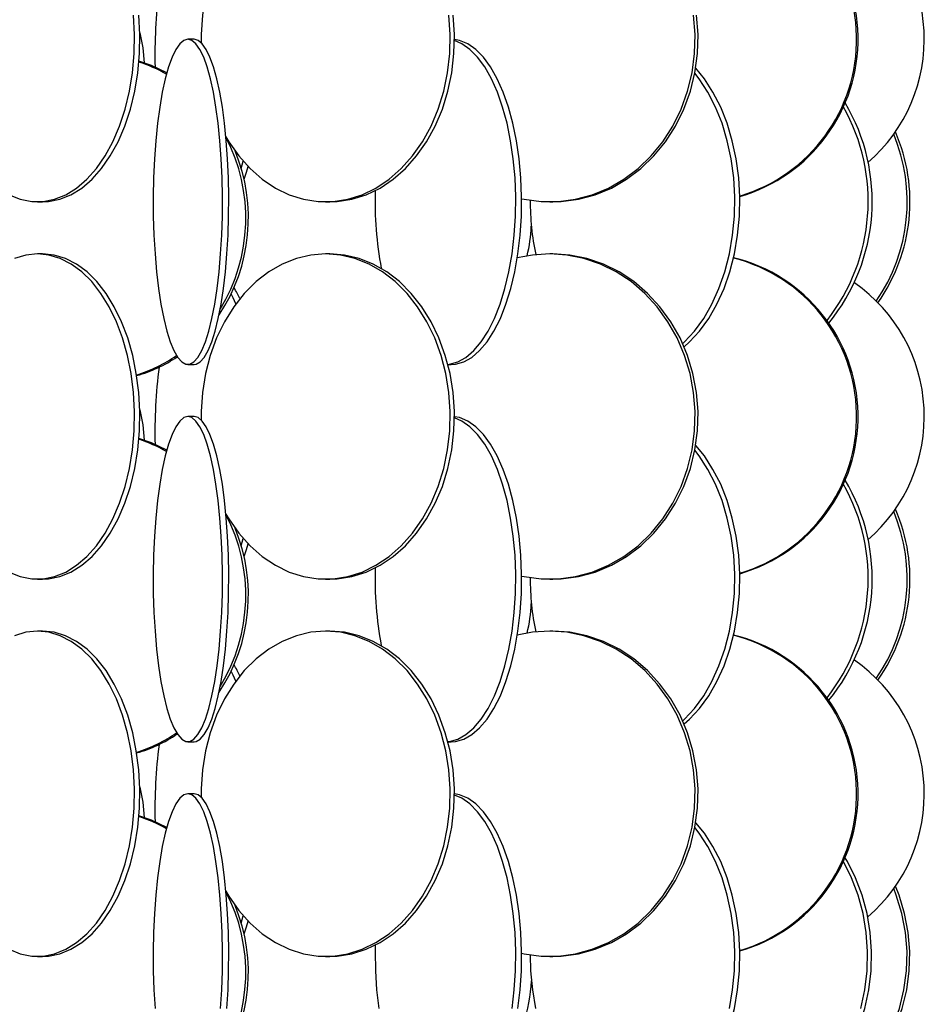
# Model space of a CAD drawing. Header units: millimetres. Extents: x 626 to 3215, y 306 to 3557.
# Tile 40 of 65: x 3071 to 3210, y 1405 to 1556. Entities that reach past the tile are written whole.
import ezdxf

# ---------------------------------------------------------------- set-up
doc = ezdxf.new("R2010")
doc.units = ezdxf.units.MM

msp = doc.modelspace()

# ---------------------------------------------------------------- linework, layer by layer
at = {"color": 7, "linetype": 'Continuous', "lineweight": 25}
for p, q in [((3097.43, 1553.5), (3096.46, 1553.5)), ((3104.67, 1533.61), (3104.98, 1534.73)), ((3073.34, 1528.5), (3074.14, 1528.5)), ((3117.63, 1528.5), (3118.28, 1528.5)), ((3152.08, 1528.5), (3152.53, 1528.5)), ((3074.14, 1520.5), (3073.34, 1520.5)), ((3118.28, 1520.5), (3117.63, 1520.5)), ((3152.53, 1520.5), (3152.08, 1520.5)), ((3096.46, 1503.5), (3097.43, 1503.5)), ((3136.42, 1503.5), (3136.94, 1503.5)), ((3097.43, 1495.5), (3096.46, 1495.5)), ((3104.67, 1475.61), (3104.98, 1476.73)), ((3073.34, 1470.5), (3074.14, 1470.5)), ((3117.63, 1470.5), (3118.28, 1470.5)), ((3152.08, 1470.5), (3152.53, 1470.5)), ((3074.14, 1462.5), (3073.34, 1462.5)), ((3118.28, 1462.5), (3117.63, 1462.5)), ((3152.53, 1462.5), (3152.08, 1462.5)), ((3096.46, 1445.5), (3097.43, 1445.5)), ((3136.42, 1445.5), (3136.94, 1445.5)), ((3097.43, 1437.5), (3096.46, 1437.5)), ((3104.67, 1417.61), (3104.98, 1418.73)), ((3073.34, 1412.5), (3074.14, 1412.5)), ((3117.63, 1412.5), (3118.28, 1412.5)), ((3152.08, 1412.5), (3152.53, 1412.5))]:
    msp.add_line(p, q, dxfattribs=at)
at = {"color": 7, "linetype": 'Continuous', "lineweight": 25, "flags": 128}
for points in [[(3117.63, 1578.5), (3115.37, 1578.32), (3113.14, 1577.8), (3110.97, 1576.93), (3108.89, 1575.74), (3106.94, 1574.23), (3105.13, 1572.43), (3103.5, 1570.37), (3102.07, 1568.07), (3100.86, 1565.57), (3099.89, 1562.89), (3099.16, 1560.09), (3098.69, 1557.19), (3098.49, 1554.24), (3098.49, 1553)], [(3068.98, 1529.59), (3070.7, 1528.89), (3072.46, 1528.54), (3074.23, 1528.54), (3075.98, 1528.89), (3077.7, 1529.59), (3079.36, 1530.62), (3080.93, 1531.97), (3082.4, 1533.63), (3083.74, 1535.56), (3084.93, 1537.74), (3085.96, 1540.15), (3086.82, 1542.74), (3087.48, 1545.49), (3087.95, 1548.35), (3088.21, 1551.28), (3088.26, 1554.24), (3088.11, 1557.19)], [(3074.14, 1528.5), (3075.03, 1528.54), (3076.78, 1528.89), (3078.5, 1529.59), (3080.16, 1530.62), (3081.73, 1531.97), (3083.2, 1533.63), (3084.54, 1535.56), (3085.74, 1537.74), (3086.77, 1540.15), (3087.62, 1542.74), (3088.29, 1545.49), (3088.75, 1548.35), (3089.01, 1551.28), (3089.07, 1554.24), (3088.91, 1557.19)], [(3102.31, 1538.5), (3102.76, 1537.74), (3104.3, 1535.56), (3106.01, 1533.63), (3107.9, 1531.97), (3109.91, 1530.62), (3112.04, 1529.59), (3114.25, 1528.89), (3116.5, 1528.54), (3118.77, 1528.54), (3121.02, 1528.89), (3123.23, 1529.59), (3125.36, 1530.62), (3127.37, 1531.97), (3129.26, 1533.63), (3130.97, 1535.56), (3132.51, 1537.74), (3133.83, 1540.15), (3134.92, 1542.74), (3135.78, 1545.49), (3136.38, 1548.35), (3136.71, 1551.28), (3136.78, 1554.24), (3136.58, 1557.19)], [(3118.28, 1528.5), (3119.41, 1528.54), (3121.67, 1528.89), (3123.87, 1529.59), (3126, 1530.62), (3128.02, 1531.97), (3129.9, 1533.63), (3131.62, 1535.56), (3133.15, 1537.74), (3134.47, 1540.15), (3135.57, 1542.74), (3136.42, 1545.49), (3137.02, 1548.35), (3137.35, 1551.28), (3137.42, 1554.24), (3137.22, 1557.19)], [(3147.75, 1528.97), (3148.13, 1528.89), (3150.76, 1528.54), (3153.4, 1528.54), (3156.03, 1528.89), (3158.61, 1529.59), (3161.09, 1530.62), (3163.44, 1531.97), (3165.64, 1533.63), (3167.64, 1535.56), (3169.43, 1537.74), (3170.97, 1540.15), (3172.25, 1542.74), (3173.25, 1545.49), (3173.94, 1548.35), (3174.33, 1551.28), (3174.41, 1554.24), (3174.18, 1557.19)], [(3152.53, 1528.5), (3153.85, 1528.54), (3156.48, 1528.89), (3159.05, 1529.59), (3161.54, 1530.62), (3163.89, 1531.97), (3166.09, 1533.63), (3168.09, 1535.56), (3169.88, 1537.74), (3171.42, 1540.15), (3172.7, 1542.74), (3173.69, 1545.49), (3174.39, 1548.35), (3174.78, 1551.28), (3174.86, 1554.24), (3174.63, 1557.19)], [(3089.06, 1554.5), (3089.52, 1552.19), (3089.75, 1549.85)], [(3096.46, 1553.5), (3095.83, 1553.32), (3095.21, 1552.8), (3094.6, 1551.93), (3094.03, 1550.74), (3093.48, 1549.23), (3092.98, 1547.43), (3092.53, 1545.37), (3092.13, 1543.07), (3091.79, 1540.57), (3091.52, 1537.89), (3091.32, 1535.09), (3091.19, 1532.19), (3091.14, 1529.24), (3091.15, 1526.28), (3091.25, 1523.35), (3091.41, 1520.49), (3091.65, 1517.74), (3091.96, 1515.15), (3092.32, 1512.74), (3092.75, 1510.56), (3093.23, 1508.63), (3093.75, 1506.97), (3094.31, 1505.62), (3094.9, 1504.59), (3095.51, 1503.89), (3096.14, 1503.54), (3096.77, 1503.54), (3097.4, 1503.89), (3098.01, 1504.59), (3098.6, 1505.62), (3099.16, 1506.97), (3099.69, 1508.63), (3100.16, 1510.56), (3100.59, 1512.74), (3100.96, 1515.15), (3101.26, 1517.74), (3101.5, 1520.49), (3101.66, 1523.35), (3101.76, 1526.28), (3101.78, 1529.24), (3101.72, 1532.19), (3101.59, 1535.09), (3101.39, 1537.89), (3101.12, 1540.57), (3100.78, 1543.07), (3100.38, 1545.37), (3099.93, 1547.43), (3099.43, 1549.23), (3098.89, 1550.74), (3098.31, 1551.93), (3097.71, 1552.8), (3097.09, 1553.32), (3096.46, 1553.5)], [(3097.43, 1503.5), (3097.75, 1503.54), (3098.37, 1503.89), (3098.99, 1504.59), (3099.58, 1505.62), (3100.14, 1506.97), (3100.66, 1508.63), (3101.14, 1510.56), (3101.57, 1512.74), (3101.93, 1515.15), (3102.24, 1517.74), (3102.47, 1520.49), (3102.64, 1523.35), (3102.73, 1526.28), (3102.75, 1529.24), (3102.7, 1532.19), (3102.57, 1535.09), (3102.36, 1537.89), (3102.09, 1540.57), (3101.76, 1543.07), (3101.36, 1545.37), (3100.91, 1547.43), (3100.41, 1549.23), (3099.86, 1550.74), (3099.29, 1551.93), (3098.68, 1552.8), (3098.06, 1553.32), (3097.43, 1553.5), (3097.43, 1553.5)], [(3136.42, 1503.51), (3136.68, 1503.54), (3137.96, 1503.89), (3139.2, 1504.59), (3140.4, 1505.62), (3141.54, 1506.97), (3142.6, 1508.63), (3143.57, 1510.56), (3144.44, 1512.74), (3145.19, 1515.15), (3145.8, 1517.74), (3146.29, 1520.49), (3146.62, 1523.35), (3146.81, 1526.28), (3146.85, 1529.24), (3146.74, 1532.19), (3146.47, 1535.09), (3146.06, 1537.89), (3145.51, 1540.57), (3144.83, 1543.07), (3144.02, 1545.37), (3143.1, 1547.43), (3142.08, 1549.23), (3140.98, 1550.74), (3139.81, 1551.93), (3138.58, 1552.8), (3137.43, 1553.29)], [(3136.94, 1503.5), (3137.58, 1503.54), (3138.86, 1503.89), (3140.1, 1504.59), (3141.3, 1505.62), (3142.44, 1506.97), (3143.5, 1508.63), (3144.48, 1510.56), (3145.34, 1512.74), (3146.09, 1515.15), (3146.71, 1517.74), (3147.19, 1520.49), (3147.52, 1523.35), (3147.71, 1526.28), (3147.75, 1529.24), (3147.64, 1532.19), (3147.37, 1535.09), (3146.96, 1537.89), (3146.41, 1540.57), (3145.73, 1543.07), (3144.92, 1545.37), (3144, 1547.43), (3142.98, 1549.23), (3141.88, 1550.74), (3140.71, 1551.93), (3139.48, 1552.8), (3138.22, 1553.32), (3137.43, 1553.47)], [(3093.21, 1548.32), (3090.88, 1549.43), (3088.93, 1550.12)], [(3172.71, 1506.23), (3173.56, 1506.97), (3175.11, 1508.63), (3176.52, 1510.56), (3177.77, 1512.74), (3178.86, 1515.15), (3179.76, 1517.74), (3180.46, 1520.49), (3180.95, 1523.35), (3181.22, 1526.28), (3181.28, 1529.24), (3181.11, 1532.19), (3180.73, 1535.09), (3180.13, 1537.89), (3179.33, 1540.57), (3178.34, 1543.07), (3177.16, 1545.37), (3175.83, 1547.43), (3174.51, 1549.05)], [(3172.5, 1506.71), (3172.78, 1506.97), (3174.33, 1508.63), (3175.74, 1510.56), (3177, 1512.74), (3178.08, 1515.15), (3178.98, 1517.74), (3179.68, 1520.49), (3180.17, 1523.35), (3180.45, 1526.28), (3180.5, 1529.24), (3180.34, 1532.19), (3179.95, 1535.09), (3179.36, 1537.89), (3178.55, 1540.57), (3177.56, 1543.07), (3176.39, 1545.37), (3175.05, 1547.43), (3174.38, 1548.3)], [(3105.09, 1531.99), (3105.45, 1533.06), (3105.71, 1533.93)], [(3068.98, 1471.59), (3070.7, 1470.89), (3072.46, 1470.54), (3074.23, 1470.54), (3075.98, 1470.89), (3077.7, 1471.59), (3079.36, 1472.62), (3080.93, 1473.97), (3082.4, 1475.63), (3083.74, 1477.56), (3084.93, 1479.74), (3085.96, 1482.15), (3086.82, 1484.74), (3087.48, 1487.49), (3087.95, 1490.35), (3088.21, 1493.28), (3088.26, 1496.24), (3088.11, 1499.19), (3087.74, 1502.09), (3087.18, 1504.89), (3086.41, 1507.57), (3085.47, 1510.07), (3084.36, 1512.37), (3083.09, 1514.43), (3081.68, 1516.23), (3080.16, 1517.74), (3078.54, 1518.93), (3076.85, 1519.8), (3075.11, 1520.32), (3073.34, 1520.5)], [(3073.34, 1520.5), (3071.58, 1520.32), (3069.83, 1519.8)], [(3074.14, 1470.5), (3075.03, 1470.54), (3076.78, 1470.89), (3078.5, 1471.59), (3080.16, 1472.62), (3081.73, 1473.97), (3083.2, 1475.63), (3084.54, 1477.56), (3085.74, 1479.74), (3086.77, 1482.15), (3087.62, 1484.74), (3088.29, 1487.49), (3088.75, 1490.35), (3089.01, 1493.28), (3089.07, 1496.24), (3088.91, 1499.19), (3088.54, 1502.09), (3087.98, 1504.89), (3087.22, 1507.57), (3086.27, 1510.07), (3085.16, 1512.37), (3083.89, 1514.43), (3082.48, 1516.23), (3080.96, 1517.74), (3079.34, 1518.93), (3077.65, 1519.8), (3075.91, 1520.32), (3074.14, 1520.5), (3074.14, 1520.5)], [(3117.63, 1520.5), (3115.37, 1520.32), (3113.14, 1519.8), (3110.97, 1518.93), (3108.89, 1517.74), (3106.94, 1516.23), (3105.13, 1514.43), (3103.5, 1512.37), (3102.07, 1510.07), (3100.86, 1507.57), (3099.89, 1504.89), (3099.16, 1502.09), (3098.69, 1499.19), (3098.49, 1496.24), (3098.49, 1495)], [(3102.31, 1480.5), (3102.76, 1479.74), (3104.3, 1477.56), (3106.01, 1475.63), (3107.9, 1473.97), (3109.91, 1472.62), (3112.04, 1471.59), (3114.25, 1470.89), (3116.5, 1470.54), (3118.77, 1470.54), (3121.02, 1470.89), (3123.23, 1471.59), (3125.36, 1472.62), (3127.37, 1473.97), (3129.26, 1475.63), (3130.97, 1477.56), (3132.51, 1479.74), (3133.83, 1482.15), (3134.92, 1484.74), (3135.78, 1487.49), (3136.38, 1490.35), (3136.71, 1493.28), (3136.78, 1496.24), (3136.58, 1499.19), (3136.11, 1502.09), (3135.38, 1504.89), (3134.41, 1507.57), (3133.19, 1510.07), (3131.77, 1512.37), (3130.14, 1514.43), (3128.33, 1516.23), (3126.38, 1517.74), (3124.3, 1518.93), (3122.13, 1519.8), (3119.9, 1520.32), (3117.63, 1520.5), (3117.63, 1520.5)], [(3118.28, 1470.5), (3119.41, 1470.54), (3121.67, 1470.89), (3123.87, 1471.59), (3126, 1472.62), (3128.02, 1473.97), (3129.9, 1475.63), (3131.62, 1477.56), (3133.15, 1479.74), (3134.47, 1482.15), (3135.57, 1484.74), (3136.42, 1487.49), (3137.02, 1490.35), (3137.35, 1493.28), (3137.42, 1496.24), (3137.22, 1499.19), (3136.75, 1502.09), (3136.02, 1504.89), (3135.05, 1507.57), (3133.84, 1510.07), (3132.41, 1512.37), (3130.78, 1514.43), (3128.98, 1516.23), (3127.02, 1517.74), (3124.95, 1518.93), (3122.78, 1519.8), (3120.54, 1520.32), (3118.28, 1520.5), (3118.28, 1520.5)], [(3152.08, 1520.5), (3149.44, 1520.32), (3147.09, 1519.87)], [(3147.75, 1470.97), (3148.13, 1470.89), (3150.76, 1470.54), (3153.4, 1470.54), (3156.03, 1470.89), (3158.61, 1471.59), (3161.09, 1472.62), (3163.44, 1473.97), (3165.64, 1475.63), (3167.64, 1477.56), (3169.43, 1479.74), (3170.97, 1482.15), (3172.25, 1484.74), (3173.25, 1487.49), (3173.94, 1490.35), (3174.33, 1493.28), (3174.41, 1496.24), (3174.18, 1499.19), (3173.63, 1502.09), (3172.78, 1504.89), (3171.65, 1507.57), (3170.23, 1510.07), (3168.56, 1512.37), (3166.67, 1514.43), (3164.56, 1516.23), (3162.28, 1517.74), (3159.86, 1518.93), (3157.33, 1519.8), (3154.72, 1520.32), (3152.08, 1520.5), (3152.08, 1520.5)], [(3152.53, 1470.5), (3153.85, 1470.54), (3156.48, 1470.89), (3159.05, 1471.59), (3161.54, 1472.62), (3163.89, 1473.97), (3166.09, 1475.63), (3168.09, 1477.56), (3169.88, 1479.74), (3171.42, 1482.15), (3172.7, 1484.74), (3173.69, 1487.49), (3174.39, 1490.35), (3174.78, 1493.28), (3174.86, 1496.24), (3174.63, 1499.19), (3174.08, 1502.09), (3173.23, 1504.89), (3172.09, 1507.57), (3170.68, 1510.07), (3169.01, 1512.37), (3167.11, 1514.43), (3165.01, 1516.23), (3162.73, 1517.74), (3160.31, 1518.93), (3157.78, 1519.8), (3155.17, 1520.32), (3152.53, 1520.5), (3152.53, 1520.5)], [(3103.83, 1512.82), (3103.43, 1513.73), (3103.13, 1514.36)], [(3089.06, 1496.5), (3089.52, 1494.19), (3089.75, 1491.85)], [(3096.46, 1495.5), (3095.83, 1495.32), (3095.21, 1494.8), (3094.6, 1493.93), (3094.03, 1492.74), (3093.48, 1491.23), (3092.98, 1489.43), (3092.53, 1487.37), (3092.13, 1485.07), (3091.79, 1482.57), (3091.52, 1479.89), (3091.32, 1477.09), (3091.19, 1474.19), (3091.14, 1471.24), (3091.15, 1468.28), (3091.25, 1465.35), (3091.41, 1462.49), (3091.65, 1459.74), (3091.96, 1457.15), (3092.32, 1454.74), (3092.75, 1452.56), (3093.23, 1450.63), (3093.75, 1448.97), (3094.31, 1447.62), (3094.9, 1446.59), (3095.51, 1445.89), (3096.14, 1445.54), (3096.77, 1445.54), (3097.4, 1445.89), (3098.01, 1446.59), (3098.6, 1447.62), (3099.16, 1448.97), (3099.69, 1450.63), (3100.16, 1452.56), (3100.59, 1454.74), (3100.96, 1457.15), (3101.26, 1459.74), (3101.5, 1462.49), (3101.66, 1465.35), (3101.76, 1468.28), (3101.78, 1471.24), (3101.72, 1474.19), (3101.59, 1477.09), (3101.39, 1479.89), (3101.12, 1482.57), (3100.78, 1485.07), (3100.38, 1487.37), (3099.93, 1489.43), (3099.43, 1491.23), (3098.89, 1492.74), (3098.31, 1493.93), (3097.71, 1494.8), (3097.09, 1495.32), (3096.46, 1495.5)], [(3097.43, 1445.5), (3097.75, 1445.54), (3098.37, 1445.89), (3098.99, 1446.59), (3099.58, 1447.62), (3100.14, 1448.97), (3100.66, 1450.63), (3101.14, 1452.56), (3101.57, 1454.74), (3101.93, 1457.15), (3102.24, 1459.74), (3102.47, 1462.49), (3102.64, 1465.35), (3102.73, 1468.28), (3102.75, 1471.24), (3102.7, 1474.19), (3102.57, 1477.09), (3102.36, 1479.89), (3102.09, 1482.57), (3101.76, 1485.07), (3101.36, 1487.37), (3100.91, 1489.43), (3100.41, 1491.23), (3099.86, 1492.74), (3099.29, 1493.93), (3098.68, 1494.8), (3098.06, 1495.32), (3097.43, 1495.5), (3097.43, 1495.5)], [(3136.42, 1445.51), (3136.68, 1445.54), (3137.96, 1445.89), (3139.2, 1446.59), (3140.4, 1447.62), (3141.54, 1448.97), (3142.6, 1450.63), (3143.57, 1452.56), (3144.44, 1454.74), (3145.19, 1457.15), (3145.8, 1459.74), (3146.29, 1462.49), (3146.62, 1465.35), (3146.81, 1468.28), (3146.85, 1471.24), (3146.74, 1474.19), (3146.47, 1477.09), (3146.06, 1479.89), (3145.51, 1482.57), (3144.83, 1485.07), (3144.02, 1487.37), (3143.1, 1489.43), (3142.08, 1491.23), (3140.98, 1492.74), (3139.81, 1493.93), (3138.58, 1494.8), (3137.43, 1495.29)], [(3136.94, 1445.5), (3137.58, 1445.54), (3138.86, 1445.89), (3140.1, 1446.59), (3141.3, 1447.62), (3142.44, 1448.97), (3143.5, 1450.63), (3144.48, 1452.56), (3145.34, 1454.74), (3146.09, 1457.15), (3146.71, 1459.74), (3147.19, 1462.49), (3147.52, 1465.35), (3147.71, 1468.28), (3147.75, 1471.24), (3147.64, 1474.19), (3147.37, 1477.09), (3146.96, 1479.89), (3146.41, 1482.57), (3145.73, 1485.07), (3144.92, 1487.37), (3144, 1489.43), (3142.98, 1491.23), (3141.88, 1492.74), (3140.71, 1493.93), (3139.48, 1494.8), (3138.22, 1495.32), (3137.43, 1495.47)], [(3093.21, 1490.32), (3090.88, 1491.43), (3088.93, 1492.12)], [(3172.71, 1448.23), (3173.56, 1448.97), (3175.11, 1450.63), (3176.52, 1452.56), (3177.77, 1454.74), (3178.86, 1457.15), (3179.76, 1459.74), (3180.46, 1462.49), (3180.95, 1465.35), (3181.22, 1468.28), (3181.28, 1471.24), (3181.11, 1474.19), (3180.73, 1477.09), (3180.13, 1479.89), (3179.33, 1482.57), (3178.34, 1485.07), (3177.16, 1487.37), (3175.83, 1489.43), (3174.51, 1491.05)], [(3172.5, 1448.71), (3172.78, 1448.97), (3174.33, 1450.63), (3175.74, 1452.56), (3177, 1454.74), (3178.08, 1457.15), (3178.98, 1459.74), (3179.68, 1462.49), (3180.17, 1465.35), (3180.45, 1468.28), (3180.5, 1471.24), (3180.34, 1474.19), (3179.95, 1477.09), (3179.36, 1479.89), (3178.55, 1482.57), (3177.56, 1485.07), (3176.39, 1487.37), (3175.05, 1489.43), (3174.38, 1490.3)], [(3105.09, 1473.99), (3105.45, 1475.06), (3105.71, 1475.93)], [(3068.98, 1413.59), (3070.7, 1412.89), (3072.46, 1412.54), (3074.23, 1412.54), (3075.98, 1412.89), (3077.7, 1413.59), (3079.36, 1414.62), (3080.93, 1415.97), (3082.4, 1417.63), (3083.74, 1419.56), (3084.93, 1421.74), (3085.96, 1424.15), (3086.82, 1426.74), (3087.48, 1429.49), (3087.95, 1432.35), (3088.21, 1435.28), (3088.26, 1438.24), (3088.11, 1441.19), (3087.74, 1444.09), (3087.18, 1446.89), (3086.41, 1449.57), (3085.47, 1452.07), (3084.36, 1454.37), (3083.09, 1456.43), (3081.68, 1458.23), (3080.16, 1459.74), (3078.54, 1460.93), (3076.85, 1461.8), (3075.11, 1462.32), (3073.34, 1462.5)], [(3073.34, 1462.5), (3071.58, 1462.32), (3069.83, 1461.8)], [(3074.14, 1412.5), (3075.03, 1412.54), (3076.78, 1412.89), (3078.5, 1413.59), (3080.16, 1414.62), (3081.73, 1415.97), (3083.2, 1417.63), (3084.54, 1419.56), (3085.74, 1421.74), (3086.77, 1424.15), (3087.62, 1426.74), (3088.29, 1429.49), (3088.75, 1432.35), (3089.01, 1435.28), (3089.07, 1438.24), (3088.91, 1441.19), (3088.54, 1444.09), (3087.98, 1446.89), (3087.22, 1449.57), (3086.27, 1452.07), (3085.16, 1454.37), (3083.89, 1456.43), (3082.48, 1458.23), (3080.96, 1459.74), (3079.34, 1460.93), (3077.65, 1461.8), (3075.91, 1462.32), (3074.14, 1462.5), (3074.14, 1462.5)], [(3117.63, 1462.5), (3115.37, 1462.32), (3113.14, 1461.8), (3110.97, 1460.93), (3108.89, 1459.74), (3106.94, 1458.23), (3105.13, 1456.43), (3103.5, 1454.37), (3102.07, 1452.07), (3100.86, 1449.57), (3099.89, 1446.89), (3099.16, 1444.09), (3098.69, 1441.19), (3098.49, 1438.24), (3098.49, 1437)], [(3102.31, 1422.5), (3102.76, 1421.74), (3104.3, 1419.56), (3106.01, 1417.63), (3107.9, 1415.97), (3109.91, 1414.62), (3112.04, 1413.59), (3114.25, 1412.89), (3116.5, 1412.54), (3118.77, 1412.54), (3121.02, 1412.89), (3123.23, 1413.59), (3125.36, 1414.62), (3127.37, 1415.97), (3129.26, 1417.63), (3130.97, 1419.56), (3132.51, 1421.74), (3133.83, 1424.15), (3134.92, 1426.74), (3135.78, 1429.49), (3136.38, 1432.35), (3136.71, 1435.28), (3136.78, 1438.24), (3136.58, 1441.19), (3136.11, 1444.09), (3135.38, 1446.89), (3134.41, 1449.57), (3133.19, 1452.07), (3131.77, 1454.37), (3130.14, 1456.43), (3128.33, 1458.23), (3126.38, 1459.74), (3124.3, 1460.93), (3122.13, 1461.8), (3119.9, 1462.32), (3117.63, 1462.5), (3117.63, 1462.5)], [(3118.28, 1412.5), (3119.41, 1412.54), (3121.67, 1412.89), (3123.87, 1413.59), (3126, 1414.62), (3128.02, 1415.97), (3129.9, 1417.63), (3131.62, 1419.56), (3133.15, 1421.74), (3134.47, 1424.15), (3135.57, 1426.74), (3136.42, 1429.49), (3137.02, 1432.35), (3137.35, 1435.28), (3137.42, 1438.24), (3137.22, 1441.19), (3136.75, 1444.09), (3136.02, 1446.89), (3135.05, 1449.57), (3133.84, 1452.07), (3132.41, 1454.37), (3130.78, 1456.43), (3128.98, 1458.23), (3127.02, 1459.74), (3124.95, 1460.93), (3122.78, 1461.8), (3120.54, 1462.32), (3118.28, 1462.5), (3118.28, 1462.5)], [(3152.08, 1462.5), (3149.44, 1462.32), (3147.09, 1461.87)], [(3147.75, 1412.97), (3148.13, 1412.89), (3150.76, 1412.54), (3153.4, 1412.54), (3156.03, 1412.89), (3158.61, 1413.59), (3161.09, 1414.62), (3163.44, 1415.97), (3165.64, 1417.63), (3167.64, 1419.56), (3169.43, 1421.74), (3170.97, 1424.15), (3172.25, 1426.74), (3173.25, 1429.49), (3173.94, 1432.35), (3174.33, 1435.28), (3174.41, 1438.24), (3174.18, 1441.19), (3173.63, 1444.09), (3172.78, 1446.89), (3171.65, 1449.57), (3170.23, 1452.07), (3168.56, 1454.37), (3166.67, 1456.43), (3164.56, 1458.23), (3162.28, 1459.74), (3159.86, 1460.93), (3157.33, 1461.8), (3154.72, 1462.32), (3152.08, 1462.5), (3152.08, 1462.5)], [(3152.53, 1412.5), (3153.85, 1412.54), (3156.48, 1412.89), (3159.05, 1413.59), (3161.54, 1414.62), (3163.89, 1415.97), (3166.09, 1417.63), (3168.09, 1419.56), (3169.88, 1421.74), (3171.42, 1424.15), (3172.7, 1426.74), (3173.69, 1429.49), (3174.39, 1432.35), (3174.78, 1435.28), (3174.86, 1438.24), (3174.63, 1441.19), (3174.08, 1444.09), (3173.23, 1446.89), (3172.09, 1449.57), (3170.68, 1452.07), (3169.01, 1454.37), (3167.11, 1456.43), (3165.01, 1458.23), (3162.73, 1459.74), (3160.31, 1460.93), (3157.78, 1461.8), (3155.17, 1462.32), (3152.53, 1462.5), (3152.53, 1462.5)], [(3103.83, 1454.82), (3103.43, 1455.73), (3103.13, 1456.36)], [(3089.06, 1438.5), (3089.52, 1436.19), (3089.75, 1433.85)], [(3096.46, 1437.5), (3095.83, 1437.32), (3095.21, 1436.8), (3094.6, 1435.93), (3094.03, 1434.74), (3093.48, 1433.23), (3092.98, 1431.43), (3092.53, 1429.37), (3092.13, 1427.07), (3091.79, 1424.57), (3091.52, 1421.89), (3091.32, 1419.09), (3091.19, 1416.19), (3091.14, 1413.24), (3091.15, 1410.28), (3091.25, 1407.35), (3091.41, 1404.49)], [(3101.5, 1404.49), (3101.66, 1407.35), (3101.76, 1410.28), (3101.78, 1413.24), (3101.72, 1416.19), (3101.59, 1419.09), (3101.39, 1421.89), (3101.12, 1424.57), (3100.78, 1427.07), (3100.38, 1429.37), (3099.93, 1431.43), (3099.43, 1433.23), (3098.89, 1434.74), (3098.31, 1435.93), (3097.71, 1436.8), (3097.09, 1437.32), (3096.46, 1437.5)], [(3102.47, 1404.49), (3102.64, 1407.35), (3102.73, 1410.28), (3102.75, 1413.24), (3102.7, 1416.19), (3102.57, 1419.09), (3102.36, 1421.89), (3102.09, 1424.57), (3101.76, 1427.07), (3101.36, 1429.37), (3100.91, 1431.43), (3100.41, 1433.23), (3099.86, 1434.74), (3099.29, 1435.93), (3098.68, 1436.8), (3098.06, 1437.32), (3097.43, 1437.5), (3097.43, 1437.5)], [(3147.19, 1404.49), (3147.52, 1407.35), (3147.71, 1410.28), (3147.75, 1413.24), (3147.64, 1416.19), (3147.37, 1419.09), (3146.96, 1421.89), (3146.41, 1424.57), (3145.73, 1427.07), (3144.92, 1429.37), (3144, 1431.43), (3142.98, 1433.23), (3141.88, 1434.74), (3140.71, 1435.93), (3139.48, 1436.8), (3138.22, 1437.32), (3137.43, 1437.47)], [(3146.29, 1404.49), (3146.62, 1407.35), (3146.81, 1410.28), (3146.85, 1413.24), (3146.74, 1416.19), (3146.47, 1419.09), (3146.06, 1421.89), (3145.51, 1424.57), (3144.83, 1427.07), (3144.02, 1429.37), (3143.1, 1431.43), (3142.08, 1433.23), (3140.98, 1434.74), (3139.81, 1435.93), (3138.58, 1436.8), (3137.43, 1437.29)], [(3093.21, 1432.32), (3090.88, 1433.43), (3088.93, 1434.12)], [(3165.57, 1387.5), (3166.5, 1387.54), (3168.35, 1387.89), (3170.16, 1388.59), (3171.9, 1389.62), (3173.56, 1390.97), (3175.11, 1392.63), (3176.52, 1394.56), (3177.77, 1396.74), (3178.86, 1399.15), (3179.76, 1401.74), (3180.46, 1404.49), (3180.95, 1407.35), (3181.22, 1410.28), (3181.28, 1413.24), (3181.11, 1416.19), (3180.73, 1419.09), (3180.13, 1421.89), (3179.33, 1424.57), (3178.34, 1427.07), (3177.16, 1429.37), (3175.83, 1431.43), (3174.51, 1433.05)], [(3179.68, 1404.49), (3180.17, 1407.35), (3180.45, 1410.28), (3180.5, 1413.24), (3180.34, 1416.19), (3179.95, 1419.09), (3179.36, 1421.89), (3178.55, 1424.57), (3177.56, 1427.07), (3176.39, 1429.37), (3175.05, 1431.43), (3174.38, 1432.3)], [(3181.76, 1387.5), (3182.93, 1387.54), (3185.26, 1387.89), (3187.53, 1388.59), (3189.73, 1389.62), (3191.82, 1390.97), (3193.76, 1392.63), (3195.53, 1394.56), (3197.12, 1396.74), (3198.48, 1399.15), (3199.61, 1401.74), (3200.49, 1404.49), (3201.11, 1407.35), (3201.46, 1410.28), (3201.53, 1413.24), (3201.32, 1416.19), (3200.84, 1419.09), (3200.09, 1421.89), (3199.08, 1424.57), (3197.83, 1427.07), (3197.44, 1427.72)], [(3199.88, 1404.49), (3200.5, 1407.35), (3200.85, 1410.28), (3200.92, 1413.24), (3200.71, 1416.19), (3200.22, 1419.09), (3199.47, 1421.89), (3198.47, 1424.57), (3197.22, 1427.07), (3197.19, 1427.12)], [(3182.91, 1387.54), (3185.58, 1387.54), (3188.26, 1387.89), (3190.88, 1388.59), (3193.41, 1389.62), (3195.81, 1390.97), (3198.05, 1392.63), (3200.09, 1394.56), (3201.91, 1396.74), (3203.49, 1399.15), (3204.79, 1401.74), (3205.8, 1404.49), (3206.51, 1407.35), (3206.91, 1410.28), (3206.99, 1413.24), (3206.75, 1416.19), (3206.2, 1419.09), (3205.33, 1421.89), (3204.93, 1422.91)], [(3184.64, 1387.5), (3185.99, 1387.54), (3188.67, 1387.89), (3191.29, 1388.59), (3193.82, 1389.62), (3196.22, 1390.97), (3198.46, 1392.63), (3200.51, 1394.56), (3202.33, 1396.74), (3203.9, 1399.15), (3205.2, 1401.74), (3206.22, 1404.49), (3206.93, 1407.35), (3207.33, 1410.28), (3207.41, 1413.24), (3207.17, 1416.19), (3206.61, 1419.09), (3205.75, 1421.89), (3205.19, 1423.27)], [(3105.09, 1415.99), (3105.45, 1417.06), (3105.71, 1417.93)], [(3125.26, 1414.22), (3125.24, 1413.24), (3125.27, 1410.28), (3125.46, 1407.35), (3125.8, 1404.49)], [(3149.07, 1412.72), (3149.13, 1410.28), (3149.41, 1407.35), (3149.9, 1404.49)]]:
    msp.add_lwpolyline(points, dxfattribs=at)
at = {"color": 7, "linetype": 'Continuous', "lineweight": 25}
for centre, radius, start, end in [((3174.08, 1553.49), 25.15, 286.6212, 75.6483), ((3174.32, 1553.49), 25.14, 286.0654, 76.1741), ((3184.63, 1553.5), 25, 310.7351, 55.2027), ((3167.49, 1551.08), 76.1, 172.4529, 181.4125), ((3082.27, 1529.26), 21.77, 59.9952, 72.2022), ((3171.37, 1528.57), 29.64, 321.8637, 29.4132), ((3172.08, 1528.57), 29.55, 320.735, 30.8506), ((3078.41, 1526), 26.95, 328.6768, 27.4922), ((3180.06, 1528.52), 26.95, 325.4359, 22.6742), ((3180.49, 1528.52), 26.94, 324.7823, 23.5273), ((3078.84, 1526.01), 26.93, 326.422, 22.5123), ((3180.02, 1528.43), 54.79, 178.1294, 190.6812), ((3187.5, 1528.43), 38.43, 179.5574, 192.0873), ((3123.76, 1525.99), 25.51, 346.858, 357.2187), ((3174.08, 1495.49), 25.15, 286.6212, 75.6483), ((3174.32, 1495.49), 25.14, 286.0654, 76.1741), ((3090.42, 1507.38), 15.34, 23.9905, 31.0906), ((3184.63, 1495.5), 25, 310.7351, 55.2027), ((3082.23, 1522.83), 21.88, 286.8517, 304.798), ((3082.66, 1522.79), 21.83, 285.7643, 303.9165), ((3167.49, 1493.08), 76.1, 172.4529, 181.4125), ((3082.27, 1471.26), 21.77, 59.9952, 72.2022), ((3171.37, 1470.57), 29.64, 321.8637, 29.4132), ((3172.08, 1470.57), 29.55, 320.735, 30.8506), ((3078.41, 1468), 26.95, 328.6768, 27.4922), ((3180.06, 1470.52), 26.95, 325.4359, 22.6742), ((3180.49, 1470.52), 26.94, 324.7823, 23.5273), ((3078.84, 1468.01), 26.93, 326.422, 22.5123), ((3180.02, 1470.43), 54.79, 178.1294, 190.6812), ((3187.5, 1470.43), 38.43, 179.5574, 192.0873), ((3123.76, 1467.99), 25.51, 346.858, 357.2187), ((3174.08, 1437.49), 25.15, 286.6212, 75.6483), ((3174.32, 1437.49), 25.14, 286.0654, 76.1741), ((3184.63, 1437.5), 25, 310.7351, 55.2027), ((3090.42, 1449.38), 15.34, 23.9905, 31.0906), ((3082.23, 1464.83), 21.88, 286.8517, 304.798), ((3082.66, 1464.79), 21.83, 285.7643, 303.9165), ((3167.49, 1435.08), 76.1, 172.4529, 181.4125), ((3082.27, 1413.26), 21.77, 59.9952, 72.2022), ((3078.41, 1410), 26.95, 328.6768, 27.4922), ((3078.85, 1410.01), 26.92, 326.329, 22.5134), ((3123.92, 1409.97), 25.36, 326.4297, 357.2645)]:
    msp.add_arc(centre, radius, start, end, dxfattribs=at)

doc.saveas('drawing.dxf')
